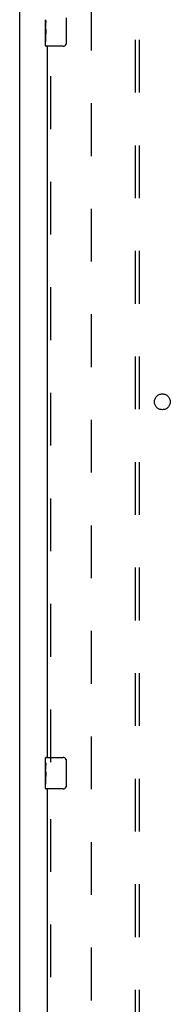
# Model space of a CAD drawing. Header units: inches. Extents: x 0 to 304, y 0 to 196.
# Tile 21 of 129: x 53.75 to 58.5, y 85.29 to 116.45. Entities that reach past the tile are written whole.
import ezdxf

# ---------------------------------------------------------------- set-up
doc = ezdxf.new("R2010")
doc.units = ezdxf.units.IN
doc.header["$LTSCALE"] = 16.696429
doc.header["$MEASUREMENT"] = 0
doc.linetypes.add('HIDDEN', pattern=[0.2, 0.1, -0.1])
doc.layers.get('0').update_dxf_attribs({"linetype": 'CONTINUOUS'})
for name, color, linetype in [('DEFAULT_2', 8, 'HIDDEN'), ('DOOR_2_ASSEMBLY', 7, 'CONTINUOUS'), ('SUBPANELS', 7, 'CONTINUOUS')]:
    doc.layers.add(name, color=color, linetype=linetype)

msp = doc.modelspace()

# ---------------------------------------------------------------- linework, layer by layer
at = {"color": 7, "linetype": 'Continuous'}
msp.add_line((53.751, 57.481), (53.751, 147.231), dxfattribs=at)
at = {"layer": 'DEFAULT_2', "color": 8, "linetype": 'HIDDEN'}
msp.add_line((56.001, 143.856), (56.001, 64.856), dxfattribs=at)
at = {"layer": 'DOOR_2_ASSEMBLY', "color": 7, "linetype": 'Continuous'}
for p, q in [((54.566, 116.188), (54.566, 116.445)), ((54.572, 116.389), (54.566, 116.389)), ((54.566, 116.221), (54.573, 116.221)), ((54.573, 116.221), (54.573, 116.358)), ((55.221, 116.506), (55.221, 115.706)), ((54.566, 115.621), (54.566, 116.185)), ((54.567, 116.158), (54.566, 116.158)), ((54.566, 116.027), (54.572, 116.027)), ((54.566, 115.991), (54.573, 115.991)), ((54.566, 115.928), (54.573, 115.928)), ((54.573, 115.76), (54.573, 115.991)), ((54.566, 115.76), (54.573, 115.76)), ((55.121, 115.606), (54.581, 115.606)), ((54.566, 92.945), (54.566, 93.091)), ((54.566, 92.688), (54.566, 92.945)), ((54.572, 92.889), (54.566, 92.889)), ((54.573, 92.721), (54.573, 92.858)), ((54.581, 93.106), (55.121, 93.106)), ((55.221, 93.006), (55.221, 92.206)), ((54.566, 92.721), (54.573, 92.721)), ((54.566, 92.121), (54.566, 92.685)), ((54.567, 92.658), (54.566, 92.658)), ((54.566, 92.527), (54.572, 92.527)), ((54.566, 92.491), (54.573, 92.491)), ((54.566, 92.428), (54.573, 92.428)), ((54.566, 92.26), (54.573, 92.26)), ((54.573, 92.26), (54.573, 92.491)), ((55.121, 92.106), (54.581, 92.106))]:
    msp.add_line(p, q, dxfattribs=at)
at = {"layer": 'DOOR_2_ASSEMBLY', "color": 3, "linetype": 'Continuous'}
for p, q in [((54.626, 93.106), (54.626, 115.606)), ((54.626, 69.606), (54.626, 92.106))]:
    msp.add_line(p, q, dxfattribs=at)
at = {"layer": 'DOOR_2_ASSEMBLY', "color": 8, "linetype": 'HIDDEN'}
for p, q in [((54.73, 92.951), (54.73, 115.761)), ((54.73, 69.451), (54.73, 92.261))]:
    msp.add_line(p, q, dxfattribs=at)
at = {"layer": 'DOOR_2_ASSEMBLY', "color": 7, "linetype": 'Continuous'}
for points in [[(54.566, 116.445), (54.566, 116.442), (54.566, 116.437), (54.567, 116.432), (54.569, 116.418)], [(54.569, 116.418), (54.57, 116.411), (54.57, 116.403), (54.571, 116.394)], [(54.571, 116.394), (54.572, 116.385), (54.572, 116.376), (54.573, 116.367), (54.573, 116.358)], [(54.566, 116.188), (54.566, 116.18), (54.567, 116.17), (54.567, 116.16)], [(54.567, 116.16), (54.57, 116.127), (54.571, 116.115), (54.572, 116.102), (54.572, 116.09), (54.573, 116.077), (54.573, 116.064), (54.573, 116.051), (54.572, 116.039), (54.572, 116.026), (54.571, 116.014), (54.57, 116.002)], [(55.221, 115.706), (55.221, 115.7), (55.22, 115.694), (55.219, 115.687), (55.218, 115.681), (55.216, 115.676), (55.214, 115.67)], [(54.566, 92.945), (54.566, 92.942), (54.566, 92.937), (54.567, 92.932), (54.569, 92.918)], [(54.569, 92.918), (54.57, 92.911), (54.57, 92.903), (54.571, 92.894)], [(54.571, 92.894), (54.572, 92.885), (54.572, 92.876), (54.573, 92.867), (54.573, 92.858)], [(55.214, 93.042), (55.216, 93.037), (55.218, 93.031), (55.219, 93.025), (55.22, 93.019), (55.221, 93.012), (55.221, 93.006)], [(54.566, 92.688), (54.566, 92.68), (54.567, 92.67), (54.567, 92.66)], [(54.567, 92.66), (54.57, 92.627), (54.571, 92.615), (54.572, 92.602), (54.572, 92.59), (54.573, 92.577), (54.573, 92.564), (54.573, 92.551), (54.572, 92.539), (54.572, 92.526), (54.571, 92.514), (54.57, 92.502)], [(55.221, 92.206), (55.221, 92.2), (55.22, 92.194), (55.219, 92.187), (55.218, 92.181), (55.216, 92.176), (55.214, 92.17)]]:
    msp.add_lwpolyline(points, dxfattribs=at)
for centre, radius, start, end in [((54.581, 115.621), 0.015, 180, 270), ((55.121, 115.706), 0.1, 270, 338.8001), ((54.581, 93.091), 0.015, 90, 180), ((55.121, 93.006), 0.1, 21.1999, 90), ((54.581, 92.121), 0.015, 180, 270), ((55.121, 92.206), 0.1, 270, 338.8001)]:
    msp.add_arc(centre, radius, start, end, dxfattribs=at)
for centre in [(54.829, 116.022), (54.829, 92.522)]:
    msp.add_ellipse(centre, major_axis=(0.263, 0), ratio=0.432808, start_param=-3.141593, end_param=-2.961605, dxfattribs=at)
at = {"layer": 'SUBPANELS', "color": 8, "linetype": 'HIDDEN'}
for p, q in [((57.407, 67.387), (57.407, 141.325)), ((57.532, 67.387), (57.532, 141.325))]:
    msp.add_line(p, q, dxfattribs=at)
msp.add_circle((58.251, 104.356), 0.25, dxfattribs=at)

doc.saveas('drawing.dxf')
